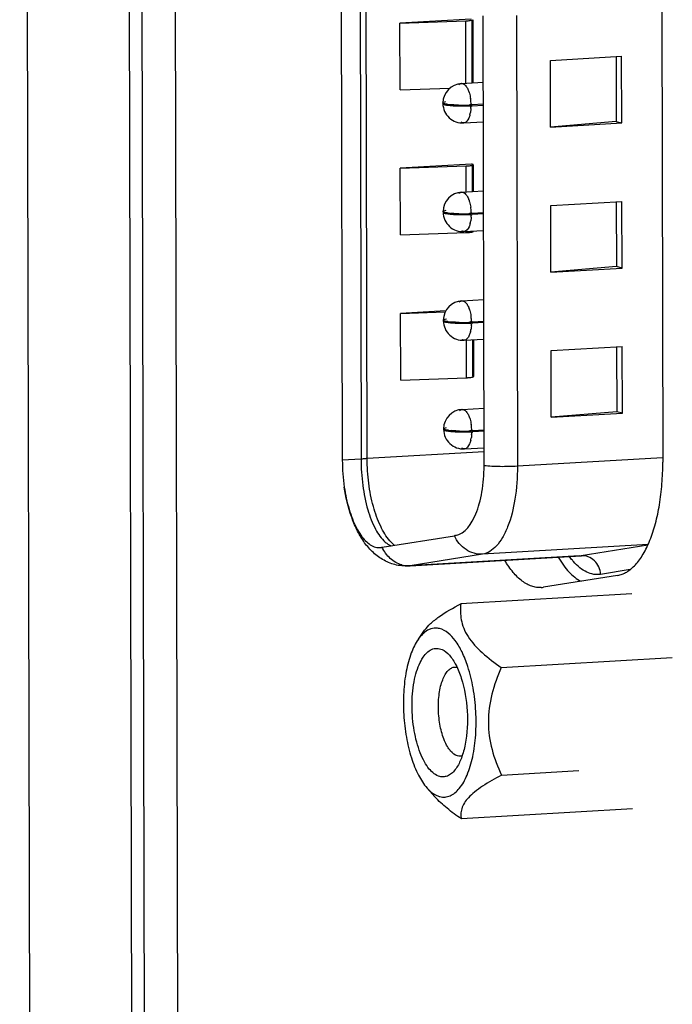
# Model space of a CAD drawing. Header units: millimetres. Extents: x 0 to 2731, y -3524 to -2222.
# Tile 108 of 221: x 1453 to 1470, y -2563 to -2538. Entities that reach past the tile are written whole.
import ezdxf

# ---------------------------------------------------------------- set-up
doc = ezdxf.new("R2010")
doc.units = ezdxf.units.MM
doc.header["$LTSCALE"] = 46.255
doc.layers.add('00_COMPONENTS', color=7, linetype='CONTINUOUS')

msp = doc.modelspace()

# ---------------------------------------------------------------- linework, layer by layer
at = {"layer": '00_COMPONENTS', "color": 7}
for p, q in [((1456.771, -2445.727), (1457.103, -2595.973)), ((1455.942, -2595.884), (1455.611, -2445.795)), ((1455.924, -2445.777), (1456.256, -2595.879)), ((1453.362, -2595.247), (1453.033, -2446.432)), ((1461.18, -2536.468), (1461.209, -2549.376)), ((1461.655, -2536.44), (1461.683, -2549.348)), ((1464.476, -2538.205), (1462.67, -2538.311)), ((1464.515, -2538.221), (1464.519, -2539.82)), ((1464.802, -2549.501), (1464.777, -2538.12)), ((1469.305, -2538.018), (1469.33, -2549.425)), ((1462.67, -2538.311), (1464.335, -2538.25)), ((1462.674, -2539.999), (1462.67, -2538.311)), ((1466.48, -2539.252), (1468.286, -2539.146)), ((1468.144, -2539.154), (1468.148, -2540.799)), ((1468.29, -2540.834), (1468.286, -2539.146)), ((1466.484, -2540.94), (1466.48, -2539.252)), ((1462.674, -2539.999), (1463.936, -2539.953)), ((1464.226, -2539.837), (1464.781, -2539.805)), ((1464.406, -2540.391), (1464.402, -2540.39)), ((1464.445, -2540.381), (1464.424, -2540.376)), ((1464.445, -2540.401), (1464.44, -2540.4)), ((1464.496, -2540.398), (1464.448, -2540.386)), ((1464.456, -2540.355), (1464.477, -2540.36)), ((1464.456, -2540.417), (1464.463, -2540.418)), ((1464.467, -2540.371), (1464.496, -2540.378)), ((1464.782, -2540.361), (1464.496, -2540.378)), ((1464.496, -2540.398), (1464.782, -2540.381)), ((1464.285, -2540.835), (1464.783, -2540.806)), ((1468.148, -2540.799), (1466.484, -2540.94)), ((1466.484, -2540.94), (1468.29, -2540.834)), ((1468.148, -2540.799), (1468.29, -2540.834)), ((1464.484, -2541.878), (1462.678, -2541.984)), ((1462.678, -2541.984), (1464.343, -2541.924)), ((1464.499, -2541.882), (1464.484, -2541.878)), ((1464.523, -2541.895), (1464.525, -2542.57)), ((1462.682, -2543.672), (1462.678, -2541.984)), ((1464.232, -2542.588), (1464.787, -2542.555)), ((1466.489, -2542.926), (1468.294, -2542.82)), ((1466.492, -2544.614), (1466.489, -2542.926)), ((1468.152, -2542.828), (1468.156, -2544.473)), ((1468.298, -2544.508), (1468.294, -2542.82)), ((1464.413, -2543.142), (1464.408, -2543.14)), ((1464.451, -2543.131), (1464.43, -2543.126)), ((1464.451, -2543.151), (1464.446, -2543.15)), ((1464.502, -2543.148), (1464.454, -2543.136)), ((1464.462, -2543.105), (1464.484, -2543.111)), ((1464.462, -2543.167), (1464.469, -2543.169)), ((1464.473, -2543.121), (1464.502, -2543.128)), ((1464.788, -2543.112), (1464.502, -2543.128)), ((1464.502, -2543.148), (1464.788, -2543.131)), ((1462.682, -2543.672), (1464.346, -2543.612)), ((1464.291, -2543.586), (1464.789, -2543.557)), ((1464.527, -2543.572), (1464.527, -2543.583)), ((1468.156, -2544.473), (1466.492, -2544.614)), ((1466.492, -2544.614), (1468.298, -2544.508)), ((1468.298, -2544.508), (1468.156, -2544.473)), ((1464.238, -2545.338), (1464.793, -2545.305)), ((1463.833, -2545.591), (1462.686, -2545.658)), ((1462.686, -2545.658), (1463.819, -2545.617)), ((1462.69, -2547.346), (1462.686, -2545.658)), ((1464.419, -2545.892), (1464.414, -2545.891)), ((1464.457, -2545.882), (1464.436, -2545.877)), ((1464.457, -2545.902), (1464.452, -2545.9)), ((1464.508, -2545.899), (1464.461, -2545.887)), ((1464.468, -2545.856), (1464.49, -2545.861)), ((1464.468, -2545.917), (1464.475, -2545.919)), ((1464.48, -2545.872), (1464.508, -2545.879)), ((1464.794, -2545.862), (1464.508, -2545.879)), ((1464.508, -2545.899), (1464.794, -2545.882)), ((1464.297, -2546.336), (1464.795, -2546.307)), ((1464.533, -2546.322), (1464.535, -2547.257)), ((1466.497, -2546.599), (1468.302, -2546.493)), ((1466.5, -2548.287), (1466.497, -2546.599)), ((1468.16, -2546.502), (1468.164, -2548.146)), ((1468.306, -2548.181), (1468.302, -2546.493)), ((1462.69, -2547.346), (1464.354, -2547.286)), ((1464.245, -2548.088), (1464.799, -2548.056)), ((1468.164, -2548.146), (1466.5, -2548.287)), ((1466.5, -2548.287), (1468.306, -2548.181)), ((1468.306, -2548.181), (1468.164, -2548.146)), ((1464.425, -2548.642), (1464.42, -2548.641)), ((1464.463, -2548.632), (1464.442, -2548.627)), ((1464.463, -2548.652), (1464.458, -2548.651)), ((1464.514, -2548.649), (1464.467, -2548.637)), ((1464.474, -2548.606), (1464.496, -2548.611)), ((1464.474, -2548.668), (1464.481, -2548.67)), ((1464.486, -2548.622), (1464.514, -2548.629)), ((1464.8, -2548.612), (1464.514, -2548.629)), ((1464.514, -2548.649), (1464.8, -2548.632)), ((1464.303, -2549.087), (1464.801, -2549.057)), ((1464.802, -2549.519), (1464.802, -2549.501)), ((1462.22, -2551.579), (1464.051, -2551.286)), ((1467.22, -2551.797), (1462.886, -2552.052)), ((1468.182, -2552.292), (1466.308, -2552.592)), ((1468.547, -2552.755), (1464.213, -2553.01)), ((1463.136, -2553.904), (1463.295, -2553.679)), ((1465.238, -2554.624), (1469.571, -2554.369)), ((1465.244, -2557.347), (1467.206, -2557.231)), ((1463.358, -2557.675), (1463.557, -2557.898)), ((1468.559, -2558.201), (1464.225, -2558.456))]:
    msp.add_line(p, q, dxfattribs=at)
at = {"layer": '00_COMPONENTS', "color": 4}
for p, q in [((1461.837, -2549.333), (1461.808, -2536.425)), ((1464.491, -2538.221), (1464.494, -2539.821)), ((1465.62, -2538.112), (1465.645, -2549.528)), ((1464.338, -2539.831), (1464.335, -2538.25)), ((1464.344, -2542.581), (1464.343, -2541.924)), ((1464.499, -2541.895), (1464.501, -2542.572)), ((1464.346, -2543.612), (1464.346, -2543.586)), ((1464.354, -2547.286), (1464.352, -2546.336)), ((1464.509, -2546.324), (1464.511, -2547.244)), ((1464.802, -2549.159), (1461.837, -2549.333)), ((1461.683, -2549.348), (1461.209, -2549.376)), ((1469.324, -2549.312), (1465.645, -2549.528)), ((1468.959, -2551.507), (1464.762, -2551.753)), ((1468.953, -2551.522), (1467.265, -2551.792)), ((1464.762, -2551.753), (1462.932, -2552.047)), ((1462.932, -2552.047), (1467.265, -2551.792)), ((1467.222, -2551.797), (1467.22, -2551.797)), ((1468.506, -2552.144), (1467.755, -2552.264))]:
    msp.add_line(p, q, dxfattribs=at)
at = {"layer": '00_COMPONENTS', "color": 7}
for centre, radius, start, end in [((1464.256, -2540.336), 0.5, 93.3608, 178.9723), ((1464.256, -2540.336), 0.5, 181.2789, 273.3609), ((1463.751, -2540.586), 0.22, 76.1029, 76.4198), ((1464.076, -2538.88), 1.499, 262.5652, 264.0575), ((1464.126, -2538.405), 1.976, 264.0383, 265.1268), ((1464.191, -2537.617), 2.787, 265.635, 267.1839), ((1464.232, -2536.832), 3.574, 267.1487, 268.759), ((1464.244, -2536.372), 4.034, 268.7229, 269.2064), ((1464.245, -2536.345), 4.04, 268.747, 269.2256), ((1464.246, -2536.228), 4.177, 269.2073, 270.2463), ((1464.246, -2536.201), 4.185, 269.2266, 270.5356), ((1464.248, -2536.361), 4.044, 270.2336, 272.4453), ((1464.247, -2536.244), 4.142, 270.5319, 271.1225), ((1464.252, -2536.469), 3.917, 271.1163, 272.1169), ((1464.265, -2536.837), 3.548, 272.1174, 272.8947), ((1464.27, -2536.949), 3.456, 272.4959, 272.8999), ((1464.469, -2540.395), 0.0245, 256.1971, 273.1049), ((1464.262, -2543.087), 0.5, 93.3608, 178.9723), ((1464.262, -2543.087), 0.5, 181.2789, 273.3609), ((1463.757, -2543.337), 0.22, 76.1029, 76.4198), ((1464.082, -2541.631), 1.499, 262.5652, 264.0575), ((1464.132, -2541.156), 1.976, 264.0383, 265.1268), ((1464.197, -2540.368), 2.787, 265.635, 267.1839), ((1464.238, -2539.582), 3.574, 267.1487, 268.759), ((1464.251, -2539.122), 4.034, 268.7229, 269.2064), ((1464.251, -2539.096), 4.04, 268.747, 269.2256), ((1464.252, -2538.978), 4.177, 269.2073, 270.2463), ((1464.252, -2538.951), 4.185, 269.2266, 270.5356), ((1464.254, -2539.112), 4.044, 270.2336, 272.4453), ((1464.253, -2538.994), 4.142, 270.5319, 271.1225), ((1464.258, -2539.219), 3.917, 271.1163, 272.1169), ((1464.272, -2539.587), 3.548, 272.1174, 272.8947), ((1464.276, -2539.7), 3.456, 272.4959, 272.8999), ((1464.475, -2543.145), 0.0245, 256.1971, 273.1049), ((1464.282, -2541.853), 1.76, 272.0802, 272.9654), ((1464.268, -2545.837), 0.5, 93.3608, 178.9723), ((1464.268, -2545.837), 0.5, 181.2789, 273.3609), ((1463.763, -2546.087), 0.22, 76.1029, 76.4198), ((1464.088, -2544.381), 1.499, 262.5652, 264.0575), ((1464.138, -2543.906), 1.976, 264.0383, 265.1268), ((1464.203, -2543.118), 2.787, 265.635, 267.1839), ((1464.244, -2542.332), 3.574, 267.1487, 268.759), ((1464.257, -2541.872), 4.034, 268.7229, 269.2064), ((1464.257, -2541.846), 4.04, 268.747, 269.2256), ((1464.259, -2541.729), 4.177, 269.2073, 270.2463), ((1464.259, -2541.702), 4.185, 269.2266, 270.5356), ((1464.26, -2541.862), 4.044, 270.2336, 272.4453), ((1464.259, -2541.744), 4.142, 270.5319, 271.1225), ((1464.264, -2541.969), 3.917, 271.1163, 272.1169), ((1464.278, -2542.338), 3.548, 272.1174, 272.8947), ((1464.282, -2542.45), 3.456, 272.4959, 272.8999), ((1464.481, -2545.895), 0.0245, 256.1971, 273.1049), ((1464.291, -2545.527), 1.76, 272.0802, 272.9654), ((1464.274, -2548.587), 0.5, 93.3608, 178.9723), ((1464.274, -2548.587), 0.5, 181.2789, 273.3609), ((1463.77, -2548.838), 0.22, 76.1029, 76.4198), ((1464.094, -2547.131), 1.499, 262.5652, 264.0575), ((1464.144, -2546.657), 1.976, 264.0383, 265.1268), ((1464.209, -2545.868), 2.787, 265.635, 267.1839), ((1464.25, -2545.083), 3.574, 267.1487, 268.759), ((1464.263, -2544.623), 4.034, 268.7229, 269.2064), ((1464.263, -2544.597), 4.04, 268.747, 269.2256), ((1464.265, -2544.479), 4.177, 269.2073, 270.2463), ((1464.265, -2544.452), 4.185, 269.2266, 270.5356), ((1464.266, -2544.612), 4.044, 270.2336, 272.4453), ((1464.265, -2544.495), 4.142, 270.5319, 271.1225), ((1464.27, -2544.72), 3.917, 271.1163, 272.1169), ((1464.284, -2545.088), 3.548, 272.1174, 272.8947), ((1464.288, -2545.2), 3.456, 272.4959, 272.8999), ((1464.487, -2548.646), 0.0245, 256.1971, 273.1049), ((1465.95, -2549.368), 4.741, 180.1022, 188.3147), ((1465.735, -2561.796), 10.644, 98.9828, 99.1047), ((1462.143, -2551.236), 0.351, 273.3695, 279.2281), ((1463.803, -2561.455), 10.001, 99.1032, 99.2229), ((1466.214, -2552.005), 0.595, 273.3684, 279.1077)]:
    msp.add_arc(centre, radius, start, end, dxfattribs=at)
at = {"layer": '00_COMPONENTS', "color": 4}
for centre, radius, start, end in [((1464.232, -2539.929), 0.0918, 93.3339, 96.3868), ((1463.738, -2540.286), 0.719, 19.8177, 21.1343), ((1463.316, -2540.391), 1.155, 2.787, 8.7347), ((1463.388, -2540.393), 1.082, 355.933, 358.6388), ((1463.312, -2540.392), 1.159, 1.6091, 2.8183), ((1463.698, -2540.435), 0.769, 345.6519, 350.138), ((1464.238, -2542.679), 0.0918, 93.3339, 96.3868), ((1463.744, -2543.036), 0.719, 19.8177, 21.1343), ((1463.322, -2543.142), 1.155, 2.787, 8.7347), ((1463.394, -2543.144), 1.082, 355.933, 358.6388), ((1463.318, -2543.142), 1.159, 1.6091, 2.8183), ((1463.704, -2543.186), 0.769, 345.6519, 350.138), ((1464.244, -2545.43), 0.0918, 93.3339, 96.3868), ((1463.75, -2545.786), 0.719, 19.8177, 21.1343), ((1463.328, -2545.892), 1.155, 2.7871, 8.7347), ((1463.4, -2545.894), 1.082, 355.933, 358.6388), ((1463.324, -2545.893), 1.159, 1.6091, 2.8184), ((1463.711, -2545.936), 0.769, 345.6519, 350.138), ((1464.25, -2548.18), 0.0918, 93.3339, 96.3868), ((1463.756, -2548.537), 0.719, 19.8177, 21.1343), ((1463.334, -2548.642), 1.155, 2.787, 8.7347), ((1463.406, -2548.645), 1.082, 355.933, 358.6388), ((1463.33, -2548.643), 1.159, 1.6091, 2.8183), ((1463.717, -2548.687), 0.769, 345.6519, 350.138), ((1463.054, -2550.883), 0.832, 226.1621, 231.1125), ((1467.193, -2551.34), 0.458, 273.6481, 279.1076), ((1462.895, -2551.372), 0.676, 254.6424, 266.9948), ((1462.894, -2551.392), 0.656, 267.0229, 273.3435), ((1462.859, -2551.595), 0.458, 273.3686, 279.1076)]:
    msp.add_arc(centre, radius, start, end, dxfattribs=at)
at = {"layer": '00_COMPONENTS', "color": 7}
for points, knots in [([(1464.476, -2538.237), (1464.486, -2538.235), (1464.498, -2538.233), (1464.515, -2538.225), (1464.515, -2538.221)], [0, 0, 0, 0, 0.698859, 1, 1, 1, 1]), ([(1464.335, -2538.25), (1464.349, -2538.249), (1464.396, -2538.247), (1464.443, -2538.243), (1464.476, -2538.237)], [0, 0, 0, 0, 0.295502, 1, 1, 1, 1]), ([(1463.756, -2540.327), (1463.756, -2540.319), (1463.79, -2540.304), (1463.814, -2540.299), (1463.834, -2540.295)], [0, 0, 0, 0, 0.302332, 1, 1, 1, 1]), ([(1463.763, -2540.337), (1463.762, -2540.337), (1463.758, -2540.334), (1463.756, -2540.33), (1463.756, -2540.327)], [0, 0, 0, 0, 0.319462, 1, 1, 1, 1]), ([(1463.763, -2540.337), (1463.762, -2540.338), (1463.758, -2540.341), (1463.756, -2540.345), (1463.756, -2540.347)], [0, 0, 0, 0, 0.318705, 1, 1, 1, 1]), ([(1463.756, -2540.347), (1463.756, -2540.353), (1463.775, -2540.366), (1463.791, -2540.369), (1463.803, -2540.372)], [0, 0, 0, 0, 0.319128, 1, 1, 1, 1]), ([(1463.804, -2540.353), (1463.8, -2540.352), (1463.785, -2540.348), (1463.771, -2540.343), (1463.763, -2540.337)], [0, 0, 0, 0, 0.320723, 1, 1, 1, 1]), ([(1463.882, -2540.367), (1463.875, -2540.366), (1463.848, -2540.362), (1463.822, -2540.357), (1463.804, -2540.353)], [0, 0, 0, 0, 0.2877, 1, 1, 1, 1]), ([(1463.804, -2540.373), (1463.809, -2540.374), (1463.834, -2540.379), (1463.858, -2540.383), (1463.878, -2540.386)], [0, 0, 0, 0, 0.212627, 1, 1, 1, 1]), ([(1463.878, -2540.386), (1463.885, -2540.387), (1463.919, -2540.391), (1463.953, -2540.394), (1463.979, -2540.396)], [0, 0, 0, 0, 0.227604, 1, 1, 1, 1]), ([(1464.156, -2540.385), (1464.139, -2540.384), (1464.073, -2540.382), (1464.007, -2540.379), (1463.958, -2540.375)], [0, 0, 0, 0, 0.266542, 1, 1, 1, 1]), ([(1464.343, -2541.924), (1464.357, -2541.923), (1464.404, -2541.921), (1464.451, -2541.917), (1464.484, -2541.911)], [0, 0, 0, 0, 0.295502, 1, 1, 1, 1]), ([(1464.484, -2541.911), (1464.494, -2541.909), (1464.506, -2541.907), (1464.523, -2541.899), (1464.523, -2541.895)], [0, 0, 0, 0, 0.698859, 1, 1, 1, 1]), ([(1464.523, -2541.895), (1464.523, -2541.892), (1464.513, -2541.886), (1464.505, -2541.884), (1464.499, -2541.882)], [0, 0, 0, 0, 0.319787, 1, 1, 1, 1]), ([(1463.762, -2543.078), (1463.762, -2543.069), (1463.797, -2543.055), (1463.82, -2543.049), (1463.84, -2543.046)], [0, 0, 0, 0, 0.302332, 1, 1, 1, 1]), ([(1463.769, -2543.088), (1463.768, -2543.087), (1463.764, -2543.085), (1463.762, -2543.081), (1463.762, -2543.078)], [0, 0, 0, 0, 0.319462, 1, 1, 1, 1]), ([(1463.769, -2543.088), (1463.768, -2543.089), (1463.764, -2543.091), (1463.762, -2543.095), (1463.762, -2543.098)], [0, 0, 0, 0, 0.318705, 1, 1, 1, 1]), ([(1463.762, -2543.098), (1463.762, -2543.104), (1463.781, -2543.116), (1463.797, -2543.12), (1463.809, -2543.123)], [0, 0, 0, 0, 0.319128, 1, 1, 1, 1]), ([(1463.81, -2543.103), (1463.806, -2543.102), (1463.792, -2543.098), (1463.777, -2543.093), (1463.769, -2543.088)], [0, 0, 0, 0, 0.320723, 1, 1, 1, 1]), ([(1463.888, -2543.117), (1463.881, -2543.116), (1463.855, -2543.112), (1463.829, -2543.108), (1463.81, -2543.103)], [0, 0, 0, 0, 0.2877, 1, 1, 1, 1]), ([(1463.81, -2543.123), (1463.815, -2543.124), (1463.84, -2543.13), (1463.864, -2543.134), (1463.884, -2543.136)], [0, 0, 0, 0, 0.212627, 1, 1, 1, 1]), ([(1463.884, -2543.136), (1463.891, -2543.137), (1463.925, -2543.141), (1463.959, -2543.145), (1463.985, -2543.147)], [0, 0, 0, 0, 0.227604, 1, 1, 1, 1]), ([(1464.162, -2543.135), (1464.145, -2543.135), (1464.079, -2543.133), (1464.013, -2543.129), (1463.964, -2543.125)], [0, 0, 0, 0, 0.266542, 1, 1, 1, 1]), ([(1464.374, -2543.611), (1464.382, -2543.61), (1464.413, -2543.608), (1464.444, -2543.606), (1464.466, -2543.602)], [0, 0, 0, 0, 0.279027, 1, 1, 1, 1]), ([(1464.466, -2543.602), (1464.481, -2543.6), (1464.501, -2543.597), (1464.521, -2543.59), (1464.527, -2543.585), (1464.527, -2543.583)], [0, 0, 0, 0, 0.70359, 0.899483, 1, 1, 1, 1]), ([(1463.768, -2545.828), (1463.768, -2545.819), (1463.803, -2545.805), (1463.827, -2545.8), (1463.847, -2545.796)], [0, 0, 0, 0, 0.302083, 1, 1, 1, 1]), ([(1463.775, -2545.838), (1463.774, -2545.837), (1463.771, -2545.835), (1463.768, -2545.831), (1463.768, -2545.828)], [0, 0, 0, 0, 0.319465, 1, 1, 1, 1]), ([(1463.775, -2545.838), (1463.774, -2545.839), (1463.771, -2545.841), (1463.768, -2545.845), (1463.768, -2545.848)], [0, 0, 0, 0, 0.318702, 1, 1, 1, 1]), ([(1463.768, -2545.848), (1463.768, -2545.854), (1463.787, -2545.866), (1463.803, -2545.87), (1463.815, -2545.873)], [0, 0, 0, 0, 0.319128, 1, 1, 1, 1]), ([(1463.816, -2545.854), (1463.812, -2545.852), (1463.798, -2545.849), (1463.783, -2545.844), (1463.775, -2545.838)], [0, 0, 0, 0, 0.320722, 1, 1, 1, 1]), ([(1463.894, -2545.867), (1463.887, -2545.866), (1463.861, -2545.863), (1463.835, -2545.858), (1463.816, -2545.854)], [0, 0, 0, 0, 0.2877, 1, 1, 1, 1]), ([(1463.816, -2545.873), (1463.821, -2545.875), (1463.846, -2545.88), (1463.87, -2545.884), (1463.89, -2545.887)], [0, 0, 0, 0, 0.212627, 1, 1, 1, 1]), ([(1463.89, -2545.887), (1463.897, -2545.888), (1463.931, -2545.892), (1463.965, -2545.895), (1463.991, -2545.897)], [0, 0, 0, 0, 0.227604, 1, 1, 1, 1]), ([(1464.168, -2545.886), (1464.151, -2545.885), (1464.085, -2545.883), (1464.019, -2545.88), (1463.97, -2545.875)], [0, 0, 0, 0, 0.266542, 1, 1, 1, 1]), ([(1464.382, -2547.284), (1464.403, -2547.283), (1464.439, -2547.281), (1464.489, -2547.275), (1464.516, -2547.269), (1464.535, -2547.261), (1464.535, -2547.257)], [0, 0, 0, 0, 0.397433, 0.709873, 0.913205, 1, 1, 1, 1]), ([(1464.535, -2547.257), (1464.535, -2547.254), (1464.525, -2547.248), (1464.517, -2547.246), (1464.511, -2547.244)], [0, 0, 0, 0, 0.319787, 1, 1, 1, 1]), ([(1463.774, -2548.579), (1463.774, -2548.57), (1463.809, -2548.555), (1463.832, -2548.55), (1463.852, -2548.547)], [0, 0, 0, 0, 0.302332, 1, 1, 1, 1]), ([(1463.781, -2548.589), (1463.78, -2548.588), (1463.777, -2548.585), (1463.774, -2548.581), (1463.774, -2548.579)], [0, 0, 0, 0, 0.319462, 1, 1, 1, 1]), ([(1463.781, -2548.589), (1463.78, -2548.589), (1463.777, -2548.592), (1463.774, -2548.596), (1463.774, -2548.599)], [0, 0, 0, 0, 0.318705, 1, 1, 1, 1]), ([(1463.774, -2548.599), (1463.774, -2548.604), (1463.793, -2548.617), (1463.809, -2548.621), (1463.821, -2548.624)], [0, 0, 0, 0, 0.319128, 1, 1, 1, 1]), ([(1463.822, -2548.604), (1463.818, -2548.603), (1463.804, -2548.599), (1463.789, -2548.594), (1463.781, -2548.589)], [0, 0, 0, 0, 0.320723, 1, 1, 1, 1]), ([(1463.9, -2548.618), (1463.893, -2548.617), (1463.867, -2548.613), (1463.841, -2548.609), (1463.822, -2548.604)], [0, 0, 0, 0, 0.2877, 1, 1, 1, 1]), ([(1463.822, -2548.624), (1463.828, -2548.625), (1463.852, -2548.631), (1463.876, -2548.634), (1463.896, -2548.637)], [0, 0, 0, 0, 0.212627, 1, 1, 1, 1]), ([(1463.896, -2548.637), (1463.904, -2548.638), (1463.937, -2548.642), (1463.971, -2548.645), (1463.997, -2548.647)], [0, 0, 0, 0, 0.227604, 1, 1, 1, 1]), ([(1464.174, -2548.636), (1464.157, -2548.636), (1464.091, -2548.634), (1464.025, -2548.63), (1463.977, -2548.626)], [0, 0, 0, 0, 0.266542, 1, 1, 1, 1]), ([(1461.683, -2549.348), (1461.684, -2549.57), (1461.712, -2550.001), (1461.832, -2550.601), (1462.014, -2551.092), (1462.195, -2551.359), (1462.298, -2551.447)], [0, 0, 0, 0, 0.29795, 0.578792, 0.817935, 1, 1, 1, 1]), ([(1468.182, -2552.292), (1468.222, -2552.286), (1468.303, -2552.264), (1468.42, -2552.207), (1468.532, -2552.127), (1468.682, -2551.983), (1468.851, -2551.743), (1469.019, -2551.389), (1469.155, -2550.967), (1469.254, -2550.489), (1469.316, -2549.969), (1469.33, -2549.609), (1469.33, -2549.425)], [0, 0, 0, 0, 0.037333, 0.076426, 0.118242, 0.163492, 0.265849, 0.385213, 0.520873, 0.670701, 0.831636, 1, 1, 1, 1]), ([(1464.073, -2551.283), (1464.321, -2551.243), (1464.552, -2550.879), (1464.687, -2550.469), (1464.777, -2550.061), (1464.801, -2549.74), (1464.802, -2549.519)], [0, 0, 0, 0, 0.378335, 0.515866, 0.667468, 1, 1, 1, 1]), ([(1462.886, -2552.052), (1462.771, -2552.058), (1462.54, -2552.036), (1462.223, -2551.901), (1461.956, -2551.693), (1461.741, -2551.432), (1461.568, -2551.132), (1461.381, -2550.678), (1461.296, -2550.308), (1461.259, -2550.053)], [0, 0, 0, 0, 0.122392, 0.242673, 0.360714, 0.478657, 0.599852, 0.72712, 1, 1, 1, 1]), ([(1461.259, -2550.053), (1461.287, -2550.245), (1461.362, -2550.599), (1461.515, -2551.007), (1461.67, -2551.269), (1461.816, -2551.451), (1461.957, -2551.551), (1462.053, -2551.576)], [0, 0, 0, 0, 0.324171, 0.606754, 0.727218, 0.832358, 1, 1, 1, 1]), ([(1462.298, -2551.447), (1462.311, -2551.458), (1462.36, -2551.496), (1462.415, -2551.528), (1462.458, -2551.543)], [0, 0, 0, 0, 0.269211, 1, 1, 1, 1]), ([(1466.249, -2552.599), (1466.209, -2552.601), (1466.127, -2552.598), (1466.005, -2552.568), (1465.884, -2552.513), (1465.718, -2552.405), (1465.519, -2552.207), (1465.388, -2552.016), (1465.324, -2551.909)], [0, 0, 0, 0, 0.099271, 0.201756, 0.310297, 0.427135, 0.691002, 1, 1, 1, 1]), ([(1466.678, -2551.829), (1466.72, -2551.9), (1466.806, -2552.031), (1466.986, -2552.25), (1467.145, -2552.382), (1467.258, -2552.44)], [0, 0, 0, 0, 0.289261, 0.551829, 1, 1, 1, 1]), ([(1463.295, -2553.679), (1463.339, -2553.618), (1463.453, -2553.495), (1463.754, -2553.261), (1464.022, -2553.11), (1464.213, -2553.01)], [0, 0, 0, 0, 0.197308, 0.435061, 1, 1, 1, 1]), ([(1464.213, -2553.01), (1464.196, -2553.144), (1464.198, -2553.356), (1464.28, -2553.633), (1464.436, -2553.93), (1464.758, -2554.277), (1465.068, -2554.508), (1465.238, -2554.624)], [0, 0, 0, 0, 0.200411, 0.308621, 0.426363, 0.695383, 1, 1, 1, 1]), ([(1463.455, -2553.644), (1463.425, -2553.653), (1463.298, -2553.71), (1463.198, -2553.816), (1463.136, -2553.904)], [0, 0, 0, 0, 0.222074, 1, 1, 1, 1]), ([(1463.673, -2553.637), (1463.655, -2553.633), (1463.583, -2553.62), (1463.507, -2553.627), (1463.455, -2553.644)], [0, 0, 0, 0, 0.253973, 1, 1, 1, 1]), ([(1464.388, -2554.594), (1464.347, -2554.469), (1464.257, -2554.241), (1464.056, -2553.89), (1463.834, -2553.677), (1463.673, -2553.637)], [0, 0, 0, 0, 0.319808, 0.594811, 1, 1, 1, 1]), ([(1463.136, -2553.904), (1463.061, -2554.011), (1462.934, -2554.275), (1462.814, -2554.73), (1462.753, -2555.257), (1462.754, -2555.819), (1462.819, -2556.377), (1462.941, -2556.893), (1463.113, -2557.331), (1463.27, -2557.578), (1463.358, -2557.675)], [0, 0, 0, 0, 0.099133, 0.219328, 0.355433, 0.500006, 0.644579, 0.780682, 0.900877, 1, 1, 1, 1]), ([(1463.681, -2557.383), (1463.575, -2557.357), (1463.425, -2557.228), (1463.281, -2557.007), (1463.134, -2556.687), (1463.012, -2556.209), (1462.96, -2555.601), (1462.998, -2555.094), (1463.084, -2554.73), (1463.169, -2554.506), (1463.272, -2554.328), (1463.393, -2554.201), (1463.532, -2554.133), (1463.63, -2554.135), (1463.674, -2554.146)], [0, 0, 0, 0, 0.086715, 0.143907, 0.210208, 0.364054, 0.531578, 0.69211, 0.763748, 0.82705, 0.881012, 0.92588, 0.963935, 1, 1, 1, 1]), ([(1463.674, -2554.146), (1463.696, -2554.151), (1463.79, -2554.185), (1463.869, -2554.253), (1463.921, -2554.311)], [0, 0, 0, 0, 0.22261, 1, 1, 1, 1]), ([(1463.921, -2554.311), (1463.988, -2554.385), (1464.107, -2554.573), (1464.29, -2555.041), (1464.401, -2555.722), (1464.371, -2556.411), (1464.243, -2556.898), (1464.147, -2557.099), (1464.09, -2557.18)], [0, 0, 0, 0, 0.099231, 0.219552, 0.499996, 0.780441, 0.900764, 1, 1, 1, 1]), ([(1464.131, -2556.86), (1464.061, -2556.843), (1463.962, -2556.761), (1463.864, -2556.618), (1463.764, -2556.411), (1463.678, -2556.099), (1463.641, -2555.762), (1463.643, -2555.485), (1463.662, -2555.285), (1463.696, -2555.101), (1463.746, -2554.939), (1463.808, -2554.805), (1463.882, -2554.701), (1463.967, -2554.631), (1464.032, -2554.612), (1464.063, -2554.61)], [0, 0, 0, 0, 0.084509, 0.139667, 0.203498, 0.352079, 0.515858, 0.597754, 0.67648, 0.749883, 0.816141, 0.873978, 0.922952, 0.963962, 1, 1, 1, 1]), ([(1464.512, -2556.883), (1464.551, -2556.701), (1464.601, -2556.318), (1464.603, -2555.732), (1464.537, -2555.149), (1464.446, -2554.771), (1464.388, -2554.594)], [0, 0, 0, 0, 0.240834, 0.498786, 0.757365, 1, 1, 1, 1]), ([(1465.238, -2554.624), (1465.142, -2554.841), (1464.976, -2555.29), (1464.875, -2556.001), (1464.977, -2556.704), (1465.146, -2557.139), (1465.244, -2557.347)], [0, 0, 0, 0, 0.25341, 0.506346, 0.75559, 1, 1, 1, 1]), ([(1463.682, -2557.892), (1463.724, -2557.902), (1463.813, -2557.91), (1463.945, -2557.876), (1464.069, -2557.799), (1464.231, -2557.632), (1464.397, -2557.322), (1464.478, -2557.041), (1464.512, -2556.883)], [0, 0, 0, 0, 0.090176, 0.180982, 0.27962, 0.391448, 0.663361, 1, 1, 1, 1]), ([(1464.09, -2557.18), (1464.062, -2557.219), (1464.005, -2557.287), (1463.903, -2557.362), (1463.791, -2557.397), (1463.716, -2557.392), (1463.681, -2557.383)], [0, 0, 0, 0, 0.293234, 0.546947, 0.775433, 1, 1, 1, 1]), ([(1465.244, -2557.347), (1465.078, -2557.433), (1464.842, -2557.565), (1464.565, -2557.765), (1464.371, -2557.941), (1464.238, -2558.134), (1464.208, -2558.329), (1464.217, -2558.415), (1464.225, -2558.456)], [0, 0, 0, 0, 0.349695, 0.502954, 0.636158, 0.840099, 0.922413, 1, 1, 1, 1]), ([(1463.358, -2557.675), (1463.377, -2557.697), (1463.45, -2557.773), (1463.538, -2557.836), (1463.608, -2557.867)], [0, 0, 0, 0, 0.275971, 1, 1, 1, 1]), ([(1464.225, -2558.456), (1464.101, -2558.371), (1463.866, -2558.199), (1463.651, -2558.002), (1463.557, -2557.898)], [0, 0, 0, 0, 0.518327, 1, 1, 1, 1])]:
    msp.add_open_spline(points, degree=3, knots=knots, dxfattribs=at)
at = {"layer": '00_COMPONENTS', "color": 4}
for points, knots in [([(1464.159, -2539.868), (1464.163, -2539.864), (1464.182, -2539.849), (1464.204, -2539.839), (1464.221, -2539.838)], [0, 0, 0, 0, 0.272996, 1, 1, 1, 1]), ([(1464.288, -2539.854), (1464.293, -2539.857), (1464.316, -2539.873), (1464.335, -2539.894), (1464.348, -2539.911)], [0, 0, 0, 0, 0.225323, 1, 1, 1, 1]), ([(1464.348, -2539.911), (1464.353, -2539.919), (1464.378, -2539.955), (1464.396, -2539.995), (1464.408, -2540.026)], [0, 0, 0, 0, 0.226362, 1, 1, 1, 1]), ([(1464.414, -2540.042), (1464.419, -2540.055), (1464.438, -2540.112), (1464.45, -2540.171), (1464.457, -2540.216)], [0, 0, 0, 0, 0.236699, 1, 1, 1, 1]), ([(1464.443, -2540.626), (1464.436, -2540.655), (1464.411, -2540.737), (1464.345, -2540.832), (1464.285, -2540.835)], [0, 0, 0, 0, 0.33516, 1, 1, 1, 1]), ([(1464.468, -2540.47), (1464.466, -2540.495), (1464.463, -2540.527), (1464.457, -2540.559), (1464.456, -2540.567)], [0, 0, 0, 0, 0.756737, 1, 1, 1, 1]), ([(1464.165, -2542.619), (1464.169, -2542.614), (1464.188, -2542.6), (1464.21, -2542.59), (1464.227, -2542.588)], [0, 0, 0, 0, 0.272996, 1, 1, 1, 1]), ([(1464.294, -2542.605), (1464.299, -2542.608), (1464.322, -2542.624), (1464.341, -2542.645), (1464.354, -2542.662)], [0, 0, 0, 0, 0.225323, 1, 1, 1, 1]), ([(1464.354, -2542.662), (1464.359, -2542.67), (1464.384, -2542.706), (1464.402, -2542.746), (1464.414, -2542.777)], [0, 0, 0, 0, 0.226362, 1, 1, 1, 1]), ([(1464.42, -2542.792), (1464.425, -2542.806), (1464.444, -2542.862), (1464.456, -2542.921), (1464.463, -2542.966)], [0, 0, 0, 0, 0.236699, 1, 1, 1, 1]), ([(1464.45, -2543.376), (1464.442, -2543.406), (1464.417, -2543.488), (1464.351, -2543.582), (1464.291, -2543.586)], [0, 0, 0, 0, 0.33516, 1, 1, 1, 1]), ([(1464.474, -2543.22), (1464.472, -2543.245), (1464.469, -2543.278), (1464.464, -2543.31), (1464.462, -2543.318)], [0, 0, 0, 0, 0.756737, 1, 1, 1, 1]), ([(1464.171, -2545.369), (1464.175, -2545.365), (1464.194, -2545.35), (1464.217, -2545.34), (1464.234, -2545.338)], [0, 0, 0, 0, 0.272996, 1, 1, 1, 1]), ([(1464.3, -2545.355), (1464.306, -2545.358), (1464.328, -2545.374), (1464.347, -2545.395), (1464.36, -2545.412)], [0, 0, 0, 0, 0.225323, 1, 1, 1, 1]), ([(1464.36, -2545.412), (1464.366, -2545.42), (1464.39, -2545.456), (1464.408, -2545.496), (1464.42, -2545.527)], [0, 0, 0, 0, 0.226362, 1, 1, 1, 1]), ([(1464.426, -2545.543), (1464.431, -2545.556), (1464.45, -2545.613), (1464.462, -2545.672), (1464.469, -2545.717)], [0, 0, 0, 0, 0.236699, 1, 1, 1, 1]), ([(1464.456, -2546.127), (1464.448, -2546.156), (1464.423, -2546.238), (1464.357, -2546.333), (1464.297, -2546.336)], [0, 0, 0, 0, 0.33516, 1, 1, 1, 1]), ([(1464.48, -2545.971), (1464.478, -2545.996), (1464.475, -2546.028), (1464.47, -2546.06), (1464.468, -2546.068)], [0, 0, 0, 0, 0.756737, 1, 1, 1, 1]), ([(1464.177, -2548.12), (1464.182, -2548.115), (1464.2, -2548.1), (1464.223, -2548.091), (1464.24, -2548.089)], [0, 0, 0, 0, 0.272996, 1, 1, 1, 1]), ([(1464.306, -2548.105), (1464.312, -2548.109), (1464.334, -2548.125), (1464.353, -2548.146), (1464.366, -2548.163)], [0, 0, 0, 0, 0.225323, 1, 1, 1, 1]), ([(1464.366, -2548.163), (1464.372, -2548.171), (1464.396, -2548.207), (1464.414, -2548.246), (1464.427, -2548.278)], [0, 0, 0, 0, 0.226362, 1, 1, 1, 1]), ([(1464.432, -2548.293), (1464.437, -2548.306), (1464.456, -2548.363), (1464.468, -2548.422), (1464.475, -2548.467)], [0, 0, 0, 0, 0.236699, 1, 1, 1, 1]), ([(1464.462, -2548.877), (1464.454, -2548.906), (1464.429, -2548.988), (1464.363, -2549.083), (1464.303, -2549.087)], [0, 0, 0, 0, 0.33516, 1, 1, 1, 1]), ([(1464.486, -2548.721), (1464.484, -2548.746), (1464.481, -2548.778), (1464.476, -2548.811), (1464.474, -2548.818)], [0, 0, 0, 0, 0.756737, 1, 1, 1, 1]), ([(1461.837, -2549.333), (1461.822, -2549.334), (1461.771, -2549.337), (1461.719, -2549.342), (1461.683, -2549.348)], [0, 0, 0, 0, 0.286923, 1, 1, 1, 1]), ([(1462.414, -2551.415), (1462.319, -2551.306), (1462.152, -2551.024), (1461.977, -2550.528), (1461.864, -2549.951), (1461.837, -2549.542), (1461.837, -2549.333)], [0, 0, 0, 0, 0.198641, 0.441602, 0.715013, 1, 1, 1, 1]), ([(1465.645, -2549.528), (1465.646, -2549.807), (1465.61, -2550.327), (1465.463, -2550.936), (1465.28, -2551.326), (1465.129, -2551.542), (1464.958, -2551.691), (1464.826, -2551.743), (1464.762, -2551.753)], [0, 0, 0, 0, 0.329351, 0.614964, 0.734566, 0.837064, 0.923973, 1, 1, 1, 1]), ([(1465.645, -2549.528), (1465.5, -2549.537), (1465.283, -2549.539), (1465.002, -2549.535), (1464.866, -2549.52), (1464.802, -2549.514)], [0, 0, 0, 0, 0.516038, 0.77174, 1, 1, 1, 1]), ([(1464.762, -2551.753), (1464.69, -2551.758), (1464.541, -2551.741), (1464.266, -2551.615), (1464.112, -2551.426), (1464.051, -2551.286)], [0, 0, 0, 0, 0.241743, 0.488997, 1, 1, 1, 1]), ([(1462.716, -2552.024), (1462.609, -2551.994), (1462.402, -2551.878), (1462.267, -2551.686), (1462.22, -2551.579)], [0, 0, 0, 0, 0.489131, 1, 1, 1, 1]), ([(1467.063, -2551.936), (1467.055, -2551.926), (1467.021, -2551.887), (1466.989, -2551.845), (1466.966, -2551.814)], [0, 0, 0, 0, 0.243081, 1, 1, 1, 1]), ([(1467.755, -2552.264), (1467.75, -2552.199), (1467.717, -2552.071), (1467.606, -2551.912), (1467.448, -2551.809), (1467.325, -2551.789), (1467.265, -2551.792)], [0, 0, 0, 0, 0.260707, 0.516087, 0.762084, 1, 1, 1, 1]), ([(1467.755, -2552.264), (1467.698, -2552.273), (1467.576, -2552.273), (1467.395, -2552.213), (1467.219, -2552.098), (1467.115, -2551.994), (1467.063, -2551.936)], [0, 0, 0, 0, 0.218797, 0.449782, 0.707171, 1, 1, 1, 1])]:
    msp.add_open_spline(points, degree=3, knots=knots, dxfattribs=at)
for points in [[(1464.226, -2539.837), (1464.24, -2539.836), (1464.254, -2539.839), (1464.267, -2539.844)], [(1464.267, -2539.844), (1464.275, -2539.847), (1464.281, -2539.85), (1464.288, -2539.854)], [(1464.244, -2540.829), (1464.237, -2540.826), (1464.23, -2540.822), (1464.223, -2540.818)], [(1464.285, -2540.835), (1464.271, -2540.836), (1464.257, -2540.834), (1464.244, -2540.829)], [(1464.232, -2542.588), (1464.246, -2542.587), (1464.261, -2542.589), (1464.273, -2542.594)], [(1464.273, -2542.594), (1464.281, -2542.597), (1464.288, -2542.601), (1464.294, -2542.605)], [(1464.25, -2543.579), (1464.243, -2543.576), (1464.236, -2543.573), (1464.229, -2543.569)], [(1464.291, -2543.586), (1464.277, -2543.587), (1464.263, -2543.584), (1464.25, -2543.579)], [(1464.238, -2545.338), (1464.252, -2545.337), (1464.267, -2545.34), (1464.28, -2545.345)], [(1464.28, -2545.345), (1464.287, -2545.347), (1464.294, -2545.351), (1464.3, -2545.355)], [(1464.256, -2546.329), (1464.249, -2546.327), (1464.242, -2546.323), (1464.235, -2546.319)], [(1464.297, -2546.336), (1464.283, -2546.337), (1464.269, -2546.334), (1464.256, -2546.329)], [(1464.245, -2548.088), (1464.258, -2548.088), (1464.273, -2548.09), (1464.286, -2548.095)], [(1464.286, -2548.095), (1464.293, -2548.098), (1464.3, -2548.101), (1464.306, -2548.105)], [(1464.262, -2549.08), (1464.255, -2549.077), (1464.248, -2549.074), (1464.241, -2549.07)], [(1464.303, -2549.087), (1464.289, -2549.087), (1464.275, -2549.085), (1464.262, -2549.08)], [(1462.478, -2551.483), (1462.456, -2551.461), (1462.434, -2551.439), (1462.414, -2551.415)], [(1462.886, -2552.052), (1462.839, -2552.054), (1462.791, -2552.05), (1462.745, -2552.038)]]:
    msp.add_open_spline(points, degree=3, dxfattribs=at)
at = {"layer": '00_COMPONENTS', "color": 7}
for points in [[(1464.453, -2540.367), (1464.449, -2540.371), (1464.446, -2540.376), (1464.445, -2540.381)], [(1464.445, -2540.401), (1464.447, -2540.409), (1464.455, -2540.416), (1464.463, -2540.418)], [(1464.47, -2540.359), (1464.464, -2540.36), (1464.457, -2540.363), (1464.453, -2540.367)], [(1464.477, -2540.36), (1464.475, -2540.36), (1464.473, -2540.359), (1464.47, -2540.359)], [(1464.47, -2540.419), (1464.481, -2540.418), (1464.493, -2540.408), (1464.496, -2540.398)], [(1464.496, -2540.378), (1464.493, -2540.37), (1464.486, -2540.362), (1464.477, -2540.36)], [(1464.459, -2543.118), (1464.455, -2543.121), (1464.452, -2543.126), (1464.451, -2543.131)], [(1464.451, -2543.151), (1464.453, -2543.159), (1464.461, -2543.167), (1464.469, -2543.169)], [(1464.476, -2543.11), (1464.47, -2543.11), (1464.464, -2543.113), (1464.459, -2543.118)], [(1464.484, -2543.111), (1464.481, -2543.11), (1464.479, -2543.11), (1464.476, -2543.11)], [(1464.476, -2543.169), (1464.487, -2543.169), (1464.499, -2543.159), (1464.502, -2543.148)], [(1464.502, -2543.128), (1464.499, -2543.12), (1464.492, -2543.113), (1464.484, -2543.111)], [(1464.465, -2545.868), (1464.461, -2545.872), (1464.458, -2545.877), (1464.457, -2545.882)], [(1464.457, -2545.902), (1464.46, -2545.91), (1464.467, -2545.917), (1464.475, -2545.919)], [(1464.482, -2545.86), (1464.476, -2545.861), (1464.47, -2545.864), (1464.465, -2545.868)], [(1464.49, -2545.861), (1464.487, -2545.86), (1464.485, -2545.86), (1464.482, -2545.86)], [(1464.482, -2545.92), (1464.494, -2545.919), (1464.505, -2545.909), (1464.508, -2545.899)], [(1464.508, -2545.879), (1464.505, -2545.871), (1464.498, -2545.863), (1464.49, -2545.861)], [(1464.471, -2548.618), (1464.467, -2548.622), (1464.465, -2548.627), (1464.463, -2548.632)], [(1464.463, -2548.652), (1464.466, -2548.66), (1464.473, -2548.668), (1464.481, -2548.67)], [(1464.488, -2548.611), (1464.482, -2548.611), (1464.476, -2548.614), (1464.471, -2548.618)], [(1464.496, -2548.611), (1464.493, -2548.611), (1464.491, -2548.611), (1464.488, -2548.611)], [(1464.489, -2548.67), (1464.5, -2548.67), (1464.511, -2548.66), (1464.514, -2548.649)], [(1464.514, -2548.629), (1464.512, -2548.621), (1464.504, -2548.613), (1464.496, -2548.611)], [(1462.053, -2551.576), (1462.089, -2551.585), (1462.127, -2551.589), (1462.164, -2551.587)], [(1464.063, -2554.61), (1464.08, -2554.609), (1464.097, -2554.61), (1464.114, -2554.613)], [(1464.195, -2556.866), (1464.174, -2556.867), (1464.152, -2556.865), (1464.131, -2556.86)], [(1464.246, -2556.857), (1464.23, -2556.862), (1464.213, -2556.865), (1464.195, -2556.866)], [(1463.608, -2557.867), (1463.632, -2557.877), (1463.657, -2557.886), (1463.682, -2557.892)]]:
    msp.add_open_spline(points, degree=3, dxfattribs=at)

doc.saveas('drawing.dxf')
